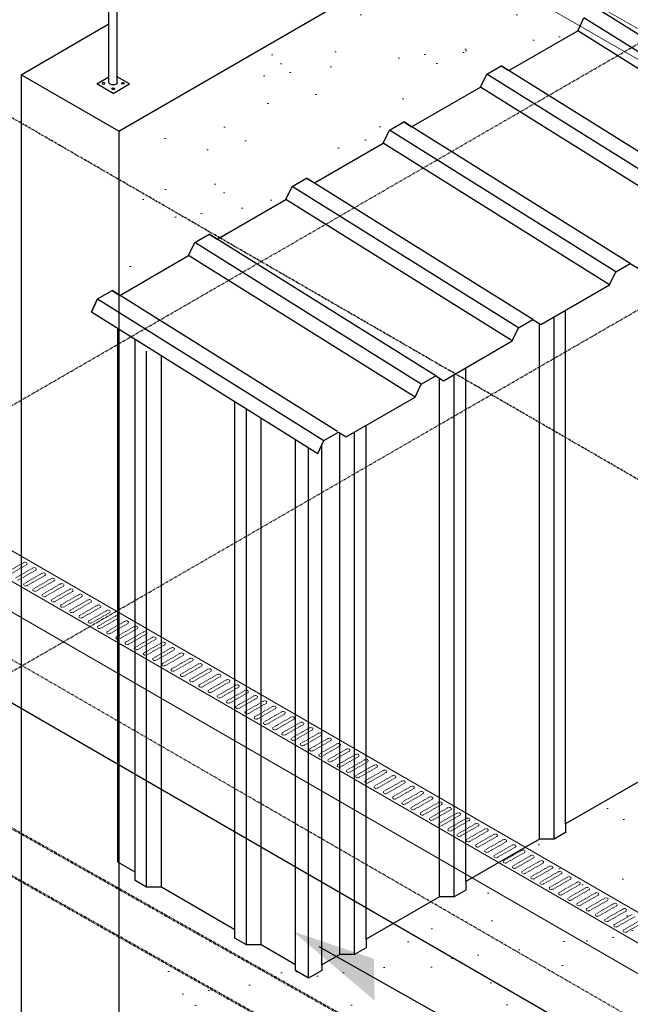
# Model space of a CAD drawing. Header units: inches. Extents: x -17970 to 20481, y 167 to 1796.
# Tile 23 of 35: x 1197 to 1295, y 884 to 1042. Entities that reach past the tile are written whole.
import ezdxf
from ezdxf import colors
from ezdxf.entities.mleader import LeaderData, LeaderLine
from ezdxf.math import Vec2, Vec3

# ---------------------------------------------------------------- set-up
doc = ezdxf.new("R2010")
doc.units = ezdxf.units.IN
doc.header["$LTSCALE"] = 0.4
doc.header["$MEASUREMENT"] = 0
for name, pattern in [('CENTER2', [1.125, 0.75, -0.125, 0.125, -0.125]), ('Dash - 1_16_', [0.1875, 0.125, -0.0625]), ('HIDDEN2', [0.1875, 0.125, -0.0625])]:
    doc.linetypes.add(name, pattern=pattern)
for name, color, linetype in [('G-ANNO-TTLB', 7, 'Continuous'), ('M-ANNO-HATCH', 8, 'Continuous'), ('P-PIPE', 3, 'Continuous'), ('S-ANNO-DIMS', 1, 'Continuous')]:
    doc.layers.add(name, color=color, linetype=linetype)
doc.layers.add('M-DETL-LIGHT', color=1, linetype='Continuous', lineweight=0)
doc.layers.add('M-SECT-PATT', color=9, linetype='Continuous', lineweight=18, true_color=0x808080)
doc.styles.add('Annotative', font='romans.shx', dxfattribs={"width": 0.8, "height": 0.125})

# ---------------------------------------------------------------- blocks, each defined once
blk = doc.blocks.new('base isometric')
at = {"layer": 'M-SECT-PATT', "ltscale": 12}
h = blk.add_hatch(dxfattribs=at)
h.set_pattern_fill('AR-SAND', color=256, scale=8)
h.paths.add_polyline_path([(1213.3, 1023.93), (1582.3, 1237.04), (1582.3, 1210.95), (1582.14, 1210.53), (1571.14, 1204.18), (1569.9, 1204.96), (1567.59, 1203.62), (1566.59, 1201.55), (1555.59, 1195.2), (1554.35, 1195.98), (1552.04, 1194.65), (1551.04, 1192.57), (1540.04, 1186.22), (1538.8, 1187), (1536.49, 1185.67), (1535.49, 1183.6), (1524.49, 1177.25), (1523.25, 1178.02), (1520.94, 1176.69), (1519.94, 1174.62), (1508.94, 1168.27), (1507.7, 1169.04), (1505.39, 1167.71), (1504.39, 1165.64), (1493.39, 1159.29), (1492.15, 1160.07), (1489.84, 1158.73), (1488.84, 1156.66), (1477.84, 1150.31), (1476.59, 1151.09), (1474.29, 1149.75), (1473.29, 1147.68), (1462.29, 1141.33), (1461.04, 1142.11), (1458.73, 1140.78), (1457.73, 1138.7), (1446.74, 1132.35), (1445.49, 1133.13), (1443.18, 1131.8), (1442.18, 1129.73), (1431.19, 1123.38), (1429.94, 1124.15), (1427.63, 1122.82), (1426.63, 1120.75), (1415.63, 1114.4), (1414.39, 1115.17), (1412.08, 1113.84), (1411.08, 1111.77), (1400.08, 1105.42), (1398.84, 1106.2), (1396.53, 1104.86), (1395.53, 1102.79), (1384.53, 1096.44), (1383.29, 1097.22), (1380.98, 1095.88), (1379.98, 1093.81), (1368.98, 1087.46), (1367.74, 1088.24), (1365.43, 1086.91), (1364.43, 1084.83), (1353.43, 1078.48), (1352.19, 1079.26), (1349.88, 1077.93), (1348.88, 1075.86), (1337.88, 1069.51), (1336.64, 1070.28), (1334.33, 1068.95), (1333.33, 1066.88), (1322.33, 1060.53), (1321.08, 1061.3), (1318.78, 1059.97), (1317.78, 1057.9), (1306.78, 1051.55), (1305.53, 1052.33), (1303.22, 1050.99), (1302.23, 1048.92), (1291.23, 1042.57), (1289.98, 1043.35), (1287.67, 1042.01), (1286.67, 1039.94), (1275.68, 1033.59), (1274.43, 1034.37), (1272.12, 1033.04), (1271.12, 1030.96), (1260.12, 1024.61), (1258.88, 1025.39), (1256.57, 1024.06), (1255.57, 1021.98), (1244.57, 1015.63), (1243.33, 1016.41), (1241.02, 1015.08), (1240.02, 1013.01), (1229.02, 1006.66), (1227.78, 1007.43), (1225.47, 1006.1), (1224.47, 1004.03), (1213.47, 997.68)])
h = blk.add_hatch(dxfattribs=at)
h.set_pattern_fill('AR-SAND', color=256, scale=8)
h.paths.add_polyline_path([(1396.42, 977.71), (1407.9, 984.33), (1407.9, 817.24), (1404.9, 815.51), (1402.3, 817.01), (1159.3, 676.71), (1159.3, 719.44), (1183.3, 733.29), (1213.3, 779.63), (1213.3, 907.04), (1215.9, 905.54), (1215.9, 904.18), (1217.75, 903.11), (1220.11, 903.11), (1231.85, 896.33), (1231.85, 894.97), (1233.71, 893.9), (1236.06, 893.9), (1241.58, 890.71), (1241.58, 889.83), (1243.66, 888.62), (1245.74, 889.83), (1245.74, 890.71), (1248.63, 892.38), (1250.98, 892.38), (1252.84, 893.45), (1252.84, 894.81), (1264.58, 901.59), (1266.94, 901.59), (1268.79, 902.66), (1268.79, 904.02), (1280.54, 910.8), (1282.89, 910.8), (1284.74, 911.87), (1284.74, 913.23), (1296.49, 920.01), (1298.84, 920.01), (1300.7, 921.08), (1300.7, 922.44), (1312.44, 929.22), (1314.8, 929.22), (1316.65, 930.29), (1316.65, 931.65), (1328.4, 938.43), (1330.75, 938.43), (1332.61, 939.5), (1332.61, 940.86), (1344.35, 947.64), (1346.7, 947.64), (1348.56, 948.71), (1348.56, 950.07), (1360.3, 956.86), (1362.66, 956.86), (1364.51, 957.93), (1364.51, 959.28), (1376.26, 966.07), (1378.61, 966.07), (1380.47, 967.14), (1380.47, 968.5), (1392.21, 975.28), (1394.57, 975.28), (1396.42, 976.35)])
at = {"layer": 'S-ANNO-DIMS', "lineweight": -3}
h = blk.add_hatch(color=256, dxfattribs=at)
h.dxf.hatch_style = 1
h.paths.add_polyline_path([(1241.14, 896.06), (1254.2, 885.04), (1254.08, 891.71)])
at = {"layer": 'M-ANNO-HATCH'}
for p, q in [((1326.17, 1020.74), (1289.98, 1043.35)), ((1323.86, 1019.4), (1287.67, 1042.01)), ((1322.86, 1017.33), (1286.67, 1039.94)), ((1310.62, 1011.76), (1274.43, 1034.37)), ((1308.31, 1010.42), (1272.12, 1033.04)), ((1307.31, 1008.35), (1271.12, 1030.96)), ((1292.76, 1001.45), (1256.57, 1024.06)), ((1295.07, 1002.78), (1258.88, 1025.39)), ((1291.76, 999.37), (1255.57, 1021.98)), ((1279.52, 993.8), (1243.33, 1016.41)), ((1277.21, 992.47), (1241.02, 1015.08)), ((1276.21, 990.39), (1240.02, 1013.01)), ((1263.97, 984.82), (1227.78, 1007.43)), ((1261.66, 983.49), (1225.47, 1006.1)), ((1260.66, 981.42), (1224.47, 1004.03)), ((1248.28, 975.93), (1212.23, 998.46)), ((1209.92, 997.12), (1246.11, 974.51)), ((1282.89, 910.8), (1282.89, 994.25)), ((1284.74, 913.23), (1284.74, 995.32)), ((1280.54, 910.8), (1280.54, 993.16)), ((1215.9, 905.54), (1215.9, 990.69)), ((1217.75, 903.11), (1217.75, 988.77)), ((1220.11, 903.11), (1220.11, 988.06)), ((1266.94, 901.59), (1266.94, 985.04)), ((1268.79, 904.02), (1268.79, 986.11)), ((1264.58, 901.59), (1264.58, 984.44)), ((1231.85, 896.33), (1231.85, 980.72)), ((1233.71, 893.9), (1233.71, 979.56)), ((1236.06, 893.9), (1236.06, 978.09)), ((1252.84, 894.81), (1252.84, 976.9)), ((1248.63, 892.38), (1248.63, 975.71)), ((1250.98, 892.38), (1250.98, 975.83)), ((1241.58, 890.77), (1241.58, 974.64)), ((1245.74, 890.71), (1245.74, 973.76))]:
    blk.add_line(p, q, dxfattribs=at)
at = {"layer": 'M-DETL-LIGHT'}
for p, q in [((1498.29, 923.64), (680.44, 1395.83)), ((684.68, 1388.48), (1498.29, 918.74)), ((558.18, 1325.24), (1376.03, 853.05)), ((1371.79, 850.6), (553.94, 1322.79)), ((553.94, 1317.89), (1371.79, 845.7))]:
    blk.add_line(p, q, dxfattribs=at)
at = {"layer": 'M-DETL-LIGHT', "linetype": 'HIDDEN2'}
for p, q in [((1198.06, 954.96), (1195.27, 953.36)), ((1198.53, 954.62), (1195.69, 953)), ((1199.54, 954.11), (1196.75, 952.51)), ((1200, 953.77), (1197.16, 952.15)), ((1201.01, 953.26), (1198.22, 951.66)), ((1201.48, 952.92), (1198.64, 951.3)), ((1202.49, 952.41), (1199.7, 950.81)), ((1202.95, 952.07), (1200.11, 950.45)), ((1203.96, 951.56), (1201.17, 949.96)), ((1204.43, 951.22), (1201.58, 949.59)), ((1205.43, 950.7), (1202.64, 949.11)), ((1205.9, 950.37), (1203.06, 948.74)), ((1206.91, 949.85), (1204.12, 948.26)), ((1207.37, 949.52), (1204.53, 947.89)), ((1208.38, 949), (1205.59, 947.41)), ((1208.85, 948.67), (1206.01, 947.04)), ((1209.86, 948.15), (1207.07, 946.56)), ((1210.32, 947.81), (1207.48, 946.19)), ((1211.33, 947.3), (1208.54, 945.7)), ((1211.8, 946.96), (1208.96, 945.34)), ((1212.81, 946.45), (1210.01, 944.85)), ((1213.27, 946.11), (1210.43, 944.49)), ((1214.28, 945.6), (1211.49, 944)), ((1214.75, 945.26), (1211.9, 943.64)), ((1215.75, 944.75), (1212.96, 943.15)), ((1216.22, 944.41), (1213.38, 942.79)), ((1217.23, 943.89), (1214.44, 942.3)), ((1217.69, 943.56), (1214.85, 941.93)), ((1218.7, 943.04), (1215.91, 941.45)), ((1219.17, 942.71), (1216.33, 941.08)), ((1220.18, 942.19), (1217.39, 940.6)), ((1220.64, 941.86), (1217.8, 940.23)), ((1221.65, 941.34), (1218.86, 939.75)), ((1222.12, 941.01), (1219.28, 939.38)), ((1223.12, 940.49), (1220.33, 938.89)), ((1223.59, 940.15), (1220.75, 938.53)), ((1224.6, 939.64), (1221.81, 938.04)), ((1225.07, 939.3), (1222.22, 937.68)), ((1226.07, 938.79), (1223.28, 937.19)), ((1226.54, 938.45), (1223.7, 936.83)), ((1227.55, 937.94), (1224.76, 936.34)), ((1228.01, 937.6), (1225.17, 935.98)), ((1229.02, 937.09), (1226.23, 935.49)), ((1229.49, 936.75), (1226.65, 935.13)), ((1230.5, 936.23), (1227.71, 934.64)), ((1230.96, 935.9), (1228.12, 934.27)), ((1231.97, 935.38), (1229.18, 933.79)), ((1232.44, 935.05), (1229.6, 933.42)), ((1233.44, 934.53), (1230.65, 932.94)), ((1233.91, 934.2), (1231.07, 932.57)), ((1234.92, 933.68), (1232.13, 932.09)), ((1235.38, 933.34), (1232.54, 931.72)), ((1236.39, 932.83), (1233.6, 931.23)), ((1236.86, 932.49), (1234.02, 930.87)), ((1237.87, 931.98), (1235.08, 930.38)), ((1238.33, 931.64), (1235.49, 930.02)), ((1239.34, 931.13), (1236.55, 929.53)), ((1239.81, 930.79), (1236.97, 929.17)), ((1240.82, 930.28), (1238.03, 928.68)), ((1241.28, 929.94), (1238.44, 928.32)), ((1242.29, 929.43), (1239.5, 927.83)), ((1242.76, 929.09), (1239.92, 927.46)), ((1243.76, 928.57), (1240.97, 926.98)), ((1244.23, 928.24), (1241.39, 926.61)), ((1245.24, 927.72), (1242.45, 926.13)), ((1245.7, 927.39), (1242.86, 925.76)), ((1246.71, 926.87), (1243.92, 925.28)), ((1247.18, 926.54), (1244.34, 924.91)), ((1248.19, 926.02), (1245.4, 924.43)), ((1248.65, 925.68), (1245.81, 924.06)), ((1249.66, 925.17), (1246.87, 923.57)), ((1250.13, 924.83), (1247.29, 923.21)), ((1251.14, 924.32), (1248.35, 922.72)), ((1251.6, 923.98), (1248.76, 922.36)), ((1252.61, 923.47), (1249.82, 921.87)), ((1253.08, 923.13), (1250.24, 921.51)), ((1254.08, 922.62), (1251.29, 921.02)), ((1254.55, 922.28), (1251.71, 920.66)), ((1255.56, 921.76), (1252.77, 920.17)), ((1256.02, 921.43), (1253.18, 919.8)), ((1257.03, 920.91), (1254.24, 919.32)), ((1257.5, 920.58), (1254.66, 918.95)), ((1258.51, 920.06), (1255.72, 918.47)), ((1258.97, 919.73), (1256.13, 918.1)), ((1259.98, 919.21), (1257.19, 917.62)), ((1260.45, 918.88), (1257.61, 917.25)), ((1261.46, 918.36), (1258.67, 916.76)), ((1261.92, 918.02), (1259.08, 916.4)), ((1262.93, 917.51), (1260.14, 915.91)), ((1263.4, 917.17), (1260.55, 915.55)), ((1264.4, 916.66), (1261.61, 915.06)), ((1264.87, 916.32), (1262.03, 914.7)), ((1265.88, 915.81), (1263.09, 914.21)), ((1266.34, 915.47), (1263.5, 913.85)), ((1267.35, 914.96), (1264.56, 913.36)), ((1267.82, 914.62), (1264.98, 912.99)), ((1268.83, 914.1), (1266.04, 912.51)), ((1269.29, 913.77), (1266.45, 912.14)), ((1270.3, 913.25), (1267.51, 911.66)), ((1270.77, 912.92), (1267.93, 911.29)), ((1271.78, 912.4), (1268.99, 910.81)), ((1272.24, 912.07), (1269.4, 910.44)), ((1273.25, 911.55), (1270.46, 909.96)), ((1273.72, 911.21), (1270.87, 909.59)), ((1274.72, 910.7), (1271.93, 909.1)), ((1275.19, 910.36), (1272.35, 908.74)), ((1276.2, 909.85), (1273.41, 908.25)), ((1276.66, 909.51), (1273.82, 907.89)), ((1277.67, 909), (1274.88, 907.4)), ((1278.14, 908.66), (1275.3, 907.04)), ((1279.15, 908.15), (1276.36, 906.55)), ((1279.61, 907.81), (1276.77, 906.19)), ((1280.62, 907.3), (1277.83, 905.7)), ((1281.09, 906.96), (1278.25, 905.33)), ((1282.09, 906.44), (1279.3, 904.85)), ((1282.56, 906.11), (1279.72, 904.48)), ((1283.57, 905.59), (1280.78, 904)), ((1284.04, 905.26), (1281.19, 903.63)), ((1285.04, 904.74), (1282.25, 903.15)), ((1285.51, 904.41), (1282.67, 902.78)), ((1286.52, 903.89), (1283.73, 902.3)), ((1286.98, 903.55), (1284.14, 901.93)), ((1287.99, 903.04), (1285.2, 901.44)), ((1288.46, 902.7), (1285.62, 901.08)), ((1289.47, 902.19), (1286.68, 900.59)), ((1289.93, 901.85), (1287.09, 900.23)), ((1290.94, 901.34), (1288.15, 899.74)), ((1291.41, 901), (1288.57, 899.38)), ((1292.41, 900.49), (1289.62, 898.89)), ((1292.88, 900.15), (1290.04, 898.53)), ((1293.89, 899.63), (1291.1, 898.04)), ((1294.35, 899.3), (1291.51, 897.67)), ((1295.36, 898.78), (1292.57, 897.19)), ((1295.83, 898.45), (1292.99, 896.82)), ((1296.84, 897.93), (1294.05, 896.34)), ((1297.3, 897.6), (1294.46, 895.97))]:
    blk.add_line(p, q, dxfattribs=at)
at = {"layer": 'M-DETL-LIGHT', "linetype": 'HIDDEN2', "extrusion": (0, 0, -1)}
for centre, start_param, end_param in [((1198.29, 954.79), 4.095331, 7.203451), ((1199.77, 953.94), 4.095331, 7.203451), ((1201.24, 953.09), 4.095331, 7.203451), ((1198.45, 951.49), 0.920266, 4.095331), ((1202.71, 952.24), 4.095331, 7.203451), ((1204.19, 951.38), 4.095331, 7.203451), ((1199.92, 950.64), 0.920266, 4.095331), ((1205.66, 950.53), 4.095331, 7.203451), ((1201.4, 949.79), 0.920266, 4.095331), ((1202.87, 948.94), 0.920266, 4.095331), ((1207.14, 949.68), 4.095331, 7.203451), ((1208.61, 948.83), 4.095331, 7.203451), ((1204.35, 948.09), 0.920266, 4.095331), ((1205.82, 947.24), 0.920266, 4.095331), ((1210.09, 947.98), 4.095331, 7.203451), ((1211.56, 947.13), 4.095331, 7.203451), ((1207.29, 946.38), 0.920266, 4.095331), ((1208.77, 945.53), 0.920266, 4.095331), ((1213.03, 946.28), 4.095331, 7.203451), ((1214.51, 945.43), 4.095331, 7.203451), ((1210.24, 944.68), 0.920266, 4.095331), ((1211.72, 943.83), 0.920266, 4.095331), ((1215.98, 944.58), 4.095331, 7.203451), ((1217.46, 943.72), 4.095331, 7.203451), ((1213.19, 942.98), 0.920266, 4.095331), ((1214.67, 942.13), 0.920266, 4.095331), ((1218.93, 942.87), 4.095331, 7.203451), ((1220.4, 942.02), 4.095331, 7.203451), ((1216.14, 941.28), 0.920266, 4.095331), ((1221.88, 941.17), 4.095331, 7.203451), ((1217.61, 940.43), 0.920266, 4.095331), ((1219.09, 939.58), 0.920266, 4.095331), ((1223.35, 940.32), 4.095331, 7.203451), ((1224.83, 939.47), 4.095331, 7.203451), ((1220.56, 938.72), 0.920266, 4.095331), ((1222.04, 937.87), 0.920266, 4.095331), ((1226.3, 938.62), 4.095331, 7.203451), ((1227.78, 937.77), 4.095331, 7.203451), ((1223.51, 937.02), 0.920266, 4.095331), ((1224.99, 936.17), 0.920266, 4.095331), ((1229.25, 936.91), 4.095331, 7.203451), ((1230.72, 936.06), 4.095331, 7.203451), ((1226.46, 935.32), 0.920266, 4.095331), ((1227.93, 934.47), 0.920266, 4.095331), ((1232.2, 935.21), 4.095331, 7.203451), ((1233.67, 934.36), 4.095331, 7.203451), ((1229.41, 933.62), 0.920266, 4.095331), ((1230.88, 932.77), 0.920266, 4.095331), ((1235.15, 933.51), 4.095331, 7.203451), ((1236.62, 932.66), 4.095331, 7.203451), ((1232.36, 931.91), 0.920266, 4.095331), ((1233.83, 931.06), 0.920266, 4.095331), ((1238.1, 931.81), 4.095331, 7.203451), ((1239.57, 930.96), 4.095331, 7.203451), ((1235.31, 930.21), 0.920266, 4.095331), ((1241.04, 930.11), 4.095331, 7.203451), ((1236.78, 929.36), 0.920266, 4.095331), ((1238.25, 928.51), 0.920266, 4.095331), ((1242.52, 929.25), 4.095331, 7.203451), ((1243.99, 928.4), 4.095331, 7.203451), ((1239.73, 927.66), 0.920266, 4.095331), ((1241.2, 926.81), 0.920266, 4.095331), ((1245.47, 927.55), 4.095331, 7.203451), ((1246.94, 926.7), 4.095331, 7.203451), ((1242.68, 925.96), 0.920266, 4.095331), ((1244.15, 925.11), 0.920266, 4.095331), ((1248.42, 925.85), 4.095331, 7.203451), ((1249.89, 925), 4.095331, 7.203451), ((1245.63, 924.25), 0.920266, 4.095331), ((1247.1, 923.4), 0.920266, 4.095331), ((1251.36, 924.15), 4.095331, 7.203451), ((1252.84, 923.3), 4.095331, 7.203451), ((1248.57, 922.55), 0.920266, 4.095331), ((1250.05, 921.7), 0.920266, 4.095331), ((1254.31, 922.44), 4.095331, 7.203451), ((1255.79, 921.59), 4.095331, 7.203451), ((1251.52, 920.85), 0.920266, 4.095331), ((1257.26, 920.74), 4.095331, 7.203451), ((1253, 920), 0.920266, 4.095331), ((1254.47, 919.15), 0.920266, 4.095331), ((1258.74, 919.89), 4.095331, 7.203451), ((1260.21, 919.04), 4.095331, 7.203451), ((1255.95, 918.3), 0.920266, 4.095331), ((1257.42, 917.44), 0.920266, 4.095331), ((1261.68, 918.19), 4.095331, 7.203451), ((1263.16, 917.34), 4.095331, 7.203451), ((1258.89, 916.59), 0.920266, 4.095331), ((1260.37, 915.74), 0.920266, 4.095331), ((1264.63, 916.49), 4.095331, 7.203451), ((1266.11, 915.64), 4.095331, 7.203451), ((1261.84, 914.89), 0.920266, 4.095331), ((1263.32, 914.04), 0.920266, 4.095331), ((1267.58, 914.78), 4.095331, 7.203451), ((1269.06, 913.93), 4.095331, 7.203451), ((1264.79, 913.19), 0.920266, 4.095331), ((1266.27, 912.34), 0.920266, 4.095331), ((1270.53, 913.08), 4.095331, 7.203451), ((1272, 912.23), 4.095331, 7.203451), ((1267.74, 911.49), 0.920266, 4.095331), ((1269.21, 910.64), 0.920266, 4.095331), ((1273.48, 911.38), 4.095331, 7.203451), ((1274.95, 910.53), 4.095331, 7.203451), ((1270.69, 909.78), 0.920266, 4.095331), ((1276.43, 909.68), 4.095331, 7.203451), ((1272.16, 908.93), 0.920266, 4.095331), ((1273.64, 908.08), 0.920266, 4.095331), ((1277.9, 908.83), 4.095331, 7.203451), ((1279.37, 907.98), 4.095331, 7.203451), ((1275.11, 907.23), 0.920266, 4.095331), ((1276.58, 906.38), 0.920266, 4.095331), ((1280.85, 907.12), 4.095331, 7.203451), ((1282.32, 906.27), 4.095331, 7.203451), ((1278.06, 905.53), 0.920266, 4.095331), ((1279.53, 904.68), 0.920266, 4.095331), ((1283.8, 905.42), 4.095331, 7.203451), ((1285.27, 904.57), 4.095331, 7.203451), ((1281.01, 903.83), 0.920266, 4.095331), ((1282.48, 902.98), 0.920266, 4.095331), ((1286.75, 903.72), 4.095331, 7.203451), ((1288.22, 902.87), 4.095331, 7.203451), ((1283.96, 902.12), 0.920266, 4.095331), ((1285.43, 901.27), 0.920266, 4.095331), ((1289.69, 902.02), 4.095331, 7.203451), ((1291.17, 901.17), 4.095331, 7.203451), ((1286.9, 900.42), 0.920266, 4.095331), ((1288.38, 899.57), 0.920266, 4.095331), ((1292.64, 900.31), 4.095331, 7.203451), ((1289.85, 898.72), 0.920266, 4.095331), ((1294.12, 899.46), 4.095331, 7.203451), ((1291.33, 897.87), 0.920266, 4.095331), ((1292.8, 897.02), 0.920266, 4.095331), ((1294.28, 896.17), 0.920266, 4.095331)]:
    blk.add_ellipse(centre, major_axis=(0.355, 0.042), ratio=0.675017, start_param=start_param, end_param=end_param, dxfattribs=at)
at = {"layer": 'M-SECT-PATT', "linetype": 'CENTER2', "lineweight": -3}
blk.add_line((1521.87, 838.04), (525.82, 1413.12), dxfattribs=at)
at = {"layer": 'M-SECT-PATT', "lineweight": -3}
for p, q in [((1362.93, 836.28), (521.15, 1322.28)), ((1213.3, 1023.93), (1582.3, 1236.98)), ((1211.74, 1031.69), (1211.74, 1071.97)), ((1213.06, 1031.7), (1213.06, 1050.9)), ((1197.71, 1032.93), (1211.74, 1041.03)), ((1197.71, 1032.93), (1197.71, 787.92)), ((1213.3, 1023.93), (1197.71, 1032.93)), ((1209.79, 1031.46), (1211.74, 1032.59)), ((1215.01, 1031.46), (1213.06, 1032.59)), ((1212.4, 1029.95), (1209.79, 1031.46)), ((1212.4, 1029.95), (1215.01, 1031.46)), ((1213.3, 1023.93), (1213.3, 779.63)), ((1243.66, 888.62), (1243.66, 973.29))]:
    blk.add_line(p, q, dxfattribs=at)
at = {"layer": 'M-SECT-PATT', "linetype": 'HIDDEN2', "lineweight": -3}
for p, q in [((1368.93, 839.74), (537.54, 1319.74)), ((1131.04, 942.44), (1424.19, 1111.69)), ((1131.04, 899.94), (1424.19, 1069.18))]:
    blk.add_line(p, q, dxfattribs=at)
at = {"layer": 'M-SECT-PATT', "lineweight": -3}
for points in [[(1208.92, 995.05), (1209.92, 997.12), (1212.23, 998.46), (1213.47, 997.68), (1224.47, 1004.03), (1225.47, 1006.1), (1227.78, 1007.43), (1229.02, 1006.66), (1240.02, 1013.01), (1241.02, 1015.08), (1243.33, 1016.41), (1244.57, 1015.63), (1255.57, 1021.98), (1256.57, 1024.06), (1258.88, 1025.39), (1260.12, 1024.61), (1271.12, 1030.96), (1272.12, 1033.04), (1274.43, 1034.37), (1275.68, 1033.59), (1286.67, 1039.94), (1287.67, 1042.01)], [(1209.92, 997.12), (1208.92, 995.05), (1245.11, 972.44), (1246.11, 974.51), (1248.41, 975.84), (1249.66, 975.07), (1260.66, 981.42), (1261.66, 983.49), (1263.97, 984.82), (1265.21, 984.04), (1276.21, 990.39), (1277.21, 992.47), (1279.52, 993.8), (1280.76, 993.02), (1291.76, 999.37), (1292.76, 1001.45), (1295.07, 1002.78), (1296.31, 1002)], [(1296.49, 920.01), (1284.74, 913.23), (1284.74, 911.87), (1282.89, 910.8), (1280.54, 910.8), (1268.79, 904.02), (1268.79, 902.66), (1266.94, 901.59), (1264.58, 901.59), (1252.84, 894.81), (1252.84, 893.45), (1250.98, 892.38), (1248.63, 892.38), (1245.74, 890.71), (1245.74, 889.83), (1243.66, 888.62), (1241.58, 889.83), (1241.58, 890.71), (1236.06, 893.9), (1233.71, 893.9), (1231.85, 894.97), (1231.85, 896.33), (1220.11, 903.11), (1217.75, 903.11), (1215.9, 904.18), (1215.9, 905.54), (1213.16, 907.12), (1213.16, 992.4)]]:
    blk.add_lwpolyline(points, dxfattribs=at)
at = {"layer": 'M-SECT-PATT', "lineweight": -3, "extrusion": (0, 0, -1)}
blk.add_ellipse((1210.86, 1031.55), major_axis=(0.224, 0), ratio=0.57735, dxfattribs=at)
blk.add_ellipse((1212.4, 1031.69), major_axis=(0.662, 0), ratio=0.57735, start_param=6.270193, end_param=9.424778, dxfattribs=at)
at = {"layer": 'M-SECT-PATT', "lineweight": -3}
for centre in [(1212.43, 1030.68), (1213.95, 1031.55)]:
    blk.add_ellipse(centre, major_axis=(-0.224, 0), ratio=0.57735, dxfattribs=at)
at = {"layer": 'P-PIPE', "color": 90, "linetype": 'Dash - 1_16_', "lineweight": 50}
for p, q in [((1130.72, 949.56), (1275.92, 867.47)), ((1269.26, 863.62), (1127.46, 943.79))]:
    blk.add_line(p, q, dxfattribs=at)
at = {"layer": 'S-ANNO-DIMS', "lineweight": -3}
blk.add_lwpolyline([(1245.26, 893.67), (1272.34, 878.36), (1272.18, 869.59)], dxfattribs=at)
ml = blk.add_multileader_mtext('Standard', dxfattribs=at)
ml.set_content('6"%%C PERF.\\PFDN.^IDRAIN', color=2, style='Annotative')
ml.set_leader_properties()
ml.build(insert=Vec2(0, 0))
ml.multileader.update_dxf_attribs({"dogleg_length": 0.36, "arrow_head_size": 17.28, "scale": 96})
ctx = ml.context
ctx.base_point, ctx.scale, ctx.char_height, ctx.arrow_head_size, ctx.landing_gap_size, ctx.plane_origin = Vec3(1241.66, 1295.7), 96, 12, 17.28, 8.64, Vec3(1256.1, 1326.93)
notes = []
notes.append((ctx, [(1, (1, 1, 0), (1378.99, 1295.7), (-1, 0), 34.56, [(1, [(1370.53, 1034.76)], 0, [])])]))
ctx.mtext.insert, ctx.mtext.flow_direction = Vec3(1250.3, 1301.7), 5
for ctx, leaders in notes:
    for number, flags, end, landing, length, lines in leaders:
        leader = LeaderData()
        leader.index, (leader.has_last_leader_line, leader.has_dogleg_vector, leader.attachment_direction) = number, flags
        leader.last_leader_point, leader.dogleg_vector, leader.dogleg_length = Vec3(end), Vec3(landing), length
        for number, points, colour, breaks in lines:
            line = LeaderLine()
            line.index, line.vertices, line.color, line.breaks = number, Vec3.list(points), colors.encode_raw_color(colour), breaks
            leader.lines.append(line)
        ctx.leaders.append(leader)

msp = doc.modelspace()

# ---------------------------------------------------------------- block references
at = {"layer": 'G-ANNO-TTLB', "color": 4}
msp.add_blockref('base isometric', (0, 0), dxfattribs=at)

doc.saveas('drawing.dxf')
